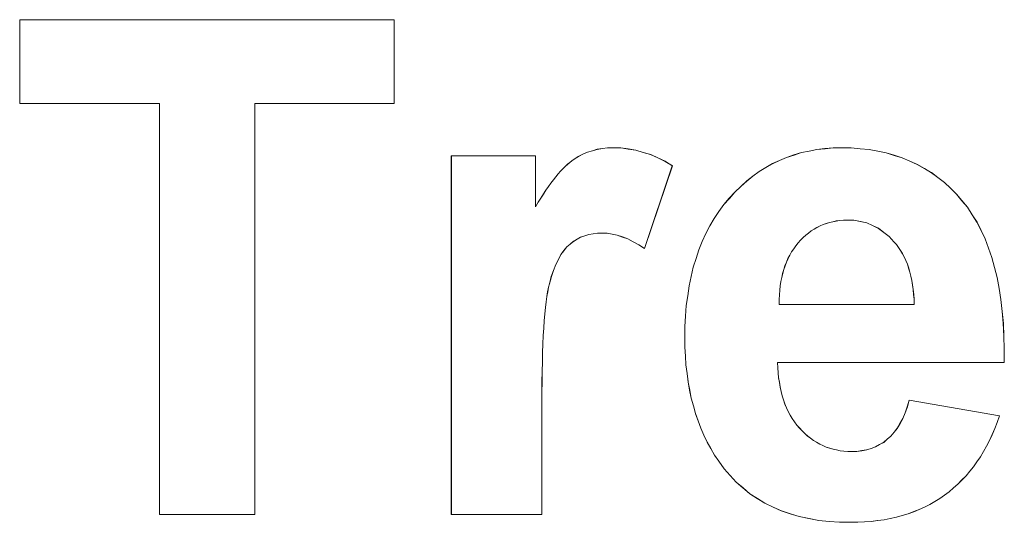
# Model space of a CAD drawing. Extents: x 229 to 926, y 37 to 878.
# Tile 74 of 194: x 314.29 to 319.26, y 814.52 to 817.06. Entities that reach past the tile are written whole.
import ezdxf

# ---------------------------------------------------------------- set-up
doc = ezdxf.new("R2010")
doc.units = 0
doc.layers.get('0').update_dxf_attribs({"lineweight": 13})
doc.layers.add('Beschriftung', color=7, linetype='Continuous', lineweight=25)
doc.layers.add('Beschriftung-A03ENJ5NI0', color=7, linetype='Continuous', lineweight=25)

# ---------------------------------------------------------------- blocks, each defined once
blk = doc.blocks.new('Referenz-A03ENJ5LI0', base_point=(255.7277, 65.704))
at = {"layer": 'Beschriftung', "color": 0, "lineweight": -2}
for p, q in [((314.2873, 816.6385), (314.2873, 817.0615)), ((314.2873, 817.0615), (316.1783, 817.0615)), ((316.1783, 817.0615), (316.1783, 816.6385)), ((314.9932, 816.6385), (314.2873, 816.6385)), ((314.9932, 814.5615), (314.9932, 816.6385)), ((316.1783, 816.6385), (315.4741, 816.6385)), ((315.4741, 816.6385), (315.4741, 814.5615)), ((317.1791, 816.3992), (317.2037, 816.4064)), ((317.2037, 816.4064), (317.2297, 816.41)), ((317.2297, 816.41), (317.2558, 816.4136)), ((317.2558, 816.4136), (317.2833, 816.4136)), ((317.2833, 816.4136), (317.3222, 816.4136)), ((317.3222, 816.4136), (317.3604, 816.408)), ((317.3604, 816.408), (317.3985, 816.4023)), ((318.2736, 816.3977), (318.3126, 816.4057)), ((318.3126, 816.4057), (318.3537, 816.4097)), ((318.3537, 816.4097), (318.3946, 816.4136)), ((318.3946, 816.4136), (318.4375, 816.4136)), ((318.4375, 816.4136), (318.4857, 816.4136)), ((318.4857, 816.4136), (318.5312, 816.4095)), ((318.5312, 816.4095), (318.5768, 816.4053)), ((318.5768, 816.4053), (318.6199, 816.397)), ((316.4668, 814.5615), (316.4668, 816.3736)), ((316.4668, 816.3736), (316.8915, 816.3736)), ((316.8915, 816.3736), (316.8915, 816.1161)), ((317.0758, 816.3489), (317.0865, 816.3561)), ((317.0865, 816.3561), (317.1082, 816.3705)), ((317.1082, 816.3705), (317.1314, 816.3813)), ((317.1314, 816.3813), (317.1545, 816.3921)), ((317.1545, 816.3921), (317.1791, 816.3992)), ((317.3985, 816.4023), (317.4359, 816.391)), ((317.4359, 816.391), (317.4734, 816.3797)), ((317.4734, 816.3797), (317.5101, 816.3627)), ((317.5101, 816.3627), (317.5469, 816.3457)), ((318.1244, 816.3499), (318.1598, 816.3658)), ((318.1598, 816.3658), (318.1971, 816.3778)), ((318.1971, 816.3778), (318.2344, 816.3897)), ((318.2344, 816.3897), (318.2736, 816.3977)), ((318.6199, 816.397), (318.663, 816.3886)), ((318.663, 816.3886), (318.7035, 816.3761)), ((318.7035, 816.3761), (318.744, 816.3635)), ((318.744, 816.3635), (318.7819, 816.3469)), ((317.0185, 816.2954), (317.0304, 816.3084)), ((317.0304, 816.3084), (317.0418, 816.3195)), ((317.0418, 816.3195), (317.0534, 816.3306)), ((317.0534, 816.3306), (317.0646, 816.3397)), ((317.0646, 816.3397), (317.0758, 816.3489)), ((317.5828, 816.3231), (317.4422, 815.9046)), ((317.5469, 816.3457), (317.5828, 816.3231)), ((318.0218, 816.2941), (318.0554, 816.3141)), ((318.0554, 816.3141), (318.0889, 816.334)), ((318.0889, 816.334), (318.1244, 816.3499)), ((318.7819, 816.3469), (318.8199, 816.3303)), ((318.8199, 816.3303), (318.8553, 816.3094)), ((318.8553, 816.3094), (318.8908, 816.2885)), ((316.9823, 816.2523), (316.9945, 816.2673)), ((316.9945, 816.2673), (317.0067, 816.2823)), ((317.0067, 816.2823), (317.0185, 816.2954)), ((317.9583, 816.2463), (317.9901, 816.2702)), ((317.9901, 816.2702), (318.0218, 816.2941)), ((318.8908, 816.2885), (318.9236, 816.2636)), ((318.9236, 816.2636), (318.9566, 816.2385)), ((316.9444, 816.1995), (316.9572, 816.2183)), ((316.9572, 816.2183), (316.9697, 816.2353)), ((316.9697, 816.2353), (316.9823, 816.2523)), ((317.8986, 816.1906), (317.9284, 816.2185)), ((317.9284, 816.2185), (317.9583, 816.2463)), ((318.9566, 816.2385), (318.9869, 816.2094)), ((318.9869, 816.2094), (319.0172, 816.1801)), ((316.905, 816.1389), (316.9182, 816.1598)), ((316.9182, 816.1598), (316.9315, 816.1806)), ((316.9315, 816.1806), (316.9444, 816.1995)), ((317.8426, 816.1269), (317.8706, 816.1588)), ((317.8706, 816.1588), (317.8986, 816.1906)), ((319.0172, 816.1801), (319.0451, 816.1469)), ((316.8915, 816.1161), (316.905, 816.1389)), ((317.818, 816.0919), (317.8426, 816.1269)), ((319.0451, 816.1469), (319.073, 816.1135)), ((319.073, 816.1135), (319.0971, 816.0757)), ((317.7725, 816.0191), (317.7935, 816.057)), ((317.7935, 816.057), (317.818, 816.0919)), ((319.0971, 816.0757), (319.1212, 816.0379)), ((317.7515, 815.9812), (317.7725, 816.0191)), ((318.3134, 816.012), (318.2988, 816.0031)), ((318.3288, 816.0191), (318.3134, 816.012)), ((318.3442, 816.0263), (318.3288, 816.0191)), ((318.3604, 816.0316), (318.3442, 816.0263)), ((318.3767, 816.0371), (318.3604, 816.0316)), ((318.3936, 816.0406), (318.3767, 816.0371)), ((318.4107, 816.0442), (318.3936, 816.0406)), ((318.4285, 816.046), (318.4107, 816.0442)), ((318.4464, 816.0478), (318.4285, 816.046)), ((318.465, 816.0478), (318.4464, 816.0478)), ((318.5, 816.0478), (318.465, 816.0478)), ((318.5322, 816.041), (318.5, 816.0478)), ((318.5645, 816.0343), (318.5322, 816.041)), ((318.5941, 816.0207), (318.5645, 816.0343)), ((318.6237, 816.0072), (318.5941, 816.0207)), ((318.6507, 815.9868), (318.6237, 816.0072)), ((319.1212, 816.0379), (319.1419, 815.9957)), ((317.12, 815.9622), (317.1016, 815.9518)), ((317.1403, 815.9691), (317.12, 815.9622)), ((317.1605, 815.976), (317.1403, 815.9691)), ((317.1825, 815.9795), (317.1605, 815.976)), ((317.2047, 815.983), (317.1825, 815.9795)), ((317.2285, 815.983), (317.2047, 815.983)), ((317.2533, 815.983), (317.2285, 815.983)), ((317.2789, 815.9781), (317.2533, 815.983)), ((317.3046, 815.9731), (317.2789, 815.9781)), ((317.3313, 815.9633), (317.3046, 815.9731)), ((317.3581, 815.9536), (317.3313, 815.9633)), ((317.7339, 815.9401), (317.7515, 815.9812)), ((318.2437, 815.9602), (318.2306, 815.9477)), ((318.2566, 815.9728), (318.2437, 815.9602)), ((318.2704, 815.9834), (318.2566, 815.9728)), ((318.2841, 815.9942), (318.2704, 815.9834)), ((318.2988, 816.0031), (318.2841, 815.9942)), ((318.6776, 815.9665), (318.6507, 815.9868)), ((318.7019, 815.9394), (318.6776, 815.9665)), ((319.1419, 815.9957), (319.1624, 815.9535)), ((317.05, 815.9137), (317.0352, 815.8943)), ((317.0666, 815.9276), (317.05, 815.9137)), ((317.0832, 815.9414), (317.0666, 815.9276)), ((317.1016, 815.9518), (317.0832, 815.9414)), ((317.3858, 815.9389), (317.3581, 815.9536)), ((317.4135, 815.9241), (317.3858, 815.9389)), ((317.4422, 815.9046), (317.4135, 815.9241)), ((317.7165, 815.8991), (317.7339, 815.9401)), ((318.2063, 815.9192), (318.1957, 815.9036)), ((318.2184, 815.9334), (318.2063, 815.9192)), ((318.2306, 815.9477), (318.2184, 815.9334)), ((318.7141, 815.9259), (318.7019, 815.9394)), ((318.7249, 815.9108), (318.7141, 815.9259)), ((318.7356, 815.8957), (318.7249, 815.9108)), ((319.1624, 815.9535), (319.1793, 815.9068)), ((319.1793, 815.9068), (319.1963, 815.8601)), ((317.0203, 815.8748), (317.0073, 815.8499)), ((317.0352, 815.8943), (317.0203, 815.8748)), ((317.7025, 815.8551), (317.7165, 815.8991)), ((318.176, 815.8712), (318.1669, 815.8543)), ((318.185, 815.888), (318.176, 815.8712)), ((318.1957, 815.9036), (318.185, 815.888)), ((318.7448, 815.879), (318.7356, 815.8957)), ((318.7542, 815.8623), (318.7448, 815.879)), ((318.762, 815.8441), (318.7542, 815.8623)), ((319.1963, 815.8601), (319.2096, 815.8091)), ((316.9942, 815.8248), (316.983, 815.7942)), ((317.0073, 815.8499), (316.9942, 815.8248)), ((317.6779, 815.7639), (317.6884, 815.8111)), ((317.6884, 815.8111), (317.7025, 815.8551)), ((318.1518, 815.8181), (318.1458, 815.7986)), ((318.1594, 815.8361), (318.1518, 815.8181)), ((318.1669, 815.8543), (318.1594, 815.8361)), ((318.7698, 815.8259), (318.762, 815.8441)), ((318.7762, 815.8061), (318.7698, 815.8259)), ((319.2096, 815.8091), (319.2229, 815.758)), ((316.9717, 815.7635), (316.9622, 815.7273)), ((316.983, 815.7942), (316.9717, 815.7635)), ((317.6674, 815.7169), (317.6779, 815.7639)), ((318.1355, 815.7586), (318.131, 815.7379)), ((318.1399, 815.7791), (318.1355, 815.7586)), ((318.1458, 815.7986), (318.1399, 815.7791)), ((318.7826, 815.7863), (318.7762, 815.8061)), ((318.7876, 815.7649), (318.7826, 815.7863)), ((318.7924, 815.7436), (318.7876, 815.7649)), ((319.2229, 815.758), (319.2326, 815.7024)), ((316.9574, 815.7091), (316.9533, 815.6862)), ((316.9622, 815.7273), (316.9574, 815.7091)), ((317.6604, 815.6667), (317.6674, 815.7169)), ((318.1281, 815.7158), (318.1253, 815.6939)), ((318.131, 815.7379), (318.1281, 815.7158)), ((318.796, 815.7207), (318.7924, 815.7436)), ((318.7995, 815.6978), (318.796, 815.7207)), ((316.9491, 815.663), (316.9455, 815.6351)), ((316.9533, 815.6862), (316.9491, 815.663)), ((317.6533, 815.6165), (317.6604, 815.6667)), ((318.1238, 815.6706), (318.1225, 815.6474)), ((318.1253, 815.6939), (318.1238, 815.6706)), ((318.8015, 815.6734), (318.7995, 815.6978)), ((318.8035, 815.6488), (318.8015, 815.6734)), ((319.2326, 815.7024), (319.2422, 815.6469)), ((316.9455, 815.6351), (316.9419, 815.607)), ((317.6499, 815.5633), (317.6533, 815.6165)), ((318.1225, 815.6474), (318.1228, 815.6228)), ((318.1228, 815.6228), (318.8042, 815.6228)), ((318.8042, 815.6228), (318.8035, 815.6488)), ((319.2422, 815.6469), (319.2483, 815.5869)), ((316.939, 815.5741), (316.936, 815.5411)), ((316.9419, 815.607), (316.939, 815.5741)), ((317.6464, 815.5101), (317.6499, 815.5633)), ((319.2483, 815.5869), (319.2543, 815.527)), ((316.936, 815.5411), (316.9337, 815.5032)), ((317.6464, 815.4539), (317.6464, 815.5101)), ((319.2543, 815.527), (319.2567, 815.4626)), ((316.9313, 815.4653), (316.9295, 815.4224)), ((316.9337, 815.5032), (316.9313, 815.4653)), ((319.2567, 815.4626), (319.2591, 815.3982)), ((316.9295, 815.4224), (316.9277, 815.3795)), ((317.6464, 815.4068), (317.6464, 815.4539)), ((316.9277, 815.3795), (316.9265, 815.3317)), ((317.6491, 815.3617), (317.6464, 815.4068)), ((317.6518, 815.3167), (317.6491, 815.3617)), ((319.2591, 815.3982), (319.2578, 815.3294)), ((316.9265, 815.3317), (316.9253, 815.2838)), ((317.6571, 815.2736), (317.6518, 815.3167)), ((319.2578, 815.3294), (318.1146, 815.3294)), ((318.1146, 815.3294), (318.1152, 815.3028)), ((316.9253, 815.2838), (316.9247, 815.231)), ((317.6624, 815.2306), (317.6571, 815.2736)), ((318.1152, 815.3028), (318.1173, 815.2776)), ((318.1173, 815.2776), (318.1196, 815.2525)), ((316.9247, 815.231), (316.9241, 815.1783)), ((317.6704, 815.1896), (317.6624, 815.2306)), ((318.1196, 815.2525), (318.1233, 815.2288)), ((318.1233, 815.2288), (318.1271, 815.2052)), ((316.9241, 815.1783), (316.9241, 815.1206)), ((317.6784, 815.1485), (317.6704, 815.1896)), ((318.1271, 815.2052), (318.1325, 815.183)), ((318.1325, 815.183), (318.1378, 815.1608)), ((316.9241, 815.1206), (316.9241, 814.5615)), ((317.689, 815.1096), (317.6784, 815.1485)), ((318.1378, 815.1608), (318.1446, 815.1401)), ((318.1446, 815.1401), (318.1516, 815.1194)), ((318.1516, 815.1194), (318.16, 815.1001)), ((318.7694, 815.1048), (318.7788, 815.1389)), ((318.7788, 815.1389), (319.2343, 815.0589)), ((317.6997, 815.0706), (317.689, 815.1096)), ((317.713, 815.0336), (317.6997, 815.0706)), ((318.16, 815.1001), (318.1685, 815.081)), ((318.1685, 815.081), (318.1785, 815.0632)), ((318.1785, 815.0632), (318.1886, 815.0454)), ((318.7464, 815.046), (318.7579, 815.0753)), ((318.7579, 815.0753), (318.7694, 815.1048)), ((317.7264, 814.9967), (317.713, 815.0336)), ((318.1886, 815.0454), (318.2002, 815.0292)), ((318.2002, 815.0292), (318.2119, 815.0128)), ((318.2119, 815.0128), (318.225, 814.9981)), ((318.7187, 814.9965), (318.7325, 815.0212)), ((318.7325, 815.0212), (318.7464, 815.046)), ((319.2233, 815.026), (319.2108, 814.9951)), ((319.2343, 815.0589), (319.2233, 815.026)), ((317.7423, 814.9617), (317.7264, 814.9967)), ((318.225, 814.9981), (318.2382, 814.9832)), ((318.2382, 814.9832), (318.2523, 814.9704)), ((318.2523, 814.9704), (318.2662, 814.9574)), ((318.6867, 814.9564), (318.7027, 814.9764)), ((318.7027, 814.9764), (318.7187, 814.9965)), ((319.1981, 814.9643), (319.184, 814.9353)), ((319.2108, 814.9951), (319.1981, 814.9643)), ((317.7583, 814.9268), (317.7423, 814.9617)), ((317.777, 814.8938), (317.7583, 814.9268)), ((318.2662, 814.9574), (318.281, 814.9463)), ((318.281, 814.9463), (318.2959, 814.9352)), ((318.2959, 814.9352), (318.3115, 814.926)), ((318.3115, 814.926), (318.3271, 814.9167)), ((318.3271, 814.9167), (318.3436, 814.9093)), ((318.6093, 814.9027), (318.6297, 814.9143)), ((318.6297, 814.9143), (318.6501, 814.9257)), ((318.6501, 814.9257), (318.6684, 814.9411)), ((318.6684, 814.9411), (318.6867, 814.9564)), ((319.184, 814.9353), (319.1699, 814.9064)), ((317.7957, 814.8609), (317.777, 814.8938)), ((318.3436, 814.9093), (318.36, 814.9019)), ((318.36, 814.9019), (318.3772, 814.8963)), ((318.3772, 814.8963), (318.3946, 814.8908)), ((318.3946, 814.8908), (318.4126, 814.887)), ((318.4126, 814.887), (318.4307, 814.8834)), ((318.4307, 814.8834), (318.4495, 814.8816)), ((318.4495, 814.8816), (318.4685, 814.8797)), ((318.4685, 814.8797), (318.4881, 814.8797)), ((318.4881, 814.8797), (318.5149, 814.8797)), ((318.5149, 814.8797), (318.5396, 814.8835)), ((318.5396, 814.8835), (318.5642, 814.8874)), ((318.5642, 814.8874), (318.5868, 814.895)), ((318.5868, 814.895), (318.6093, 814.9027)), ((319.1542, 814.8794), (319.1385, 814.8524)), ((319.1699, 814.9064), (319.1542, 814.8794)), ((317.817, 814.83), (317.7957, 814.8609)), ((317.8441, 814.7914), (317.817, 814.83)), ((319.1212, 814.8275), (319.1038, 814.8024)), ((319.1385, 814.8524), (319.1212, 814.8275)), ((317.8747, 814.7577), (317.8441, 814.7914)), ((319.0849, 814.7794), (319.066, 814.7564)), ((319.1038, 814.8024), (319.0849, 814.7794)), ((317.9054, 814.7239), (317.8747, 814.7577)), ((317.9397, 814.695), (317.9054, 814.7239)), ((319.025, 814.7142), (319.003, 814.6952)), ((319.0455, 814.7353), (319.025, 814.7142)), ((319.066, 814.7564), (319.0455, 814.7353)), ((317.9741, 814.6661), (317.9397, 814.695)), ((318.0121, 814.642), (317.9741, 814.6661)), ((318.9809, 814.6759), (318.9572, 814.6588)), ((319.003, 814.6952), (318.9809, 814.6759)), ((318.0501, 814.6179), (318.0121, 814.642)), ((318.0917, 814.5986), (318.0501, 814.6179)), ((318.9083, 814.6267), (318.8832, 814.6115)), ((318.9335, 814.6417), (318.9083, 814.6267)), ((318.9572, 814.6588), (318.9335, 814.6417)), ((318.1333, 814.5793), (318.0917, 814.5986)), ((318.1787, 814.5648), (318.1333, 814.5793)), ((318.224, 814.5504), (318.1787, 814.5648)), ((318.7737, 814.5644), (318.744, 814.5557)), ((318.8018, 814.5752), (318.7737, 814.5644)), ((318.8299, 814.5859), (318.8018, 814.5752)), ((318.8566, 814.5987), (318.8299, 814.5859)), ((318.8832, 814.6115), (318.8566, 814.5987)), ((315.4741, 814.5615), (314.9932, 814.5615)), ((316.9241, 814.5615), (316.4668, 814.5615)), ((318.273, 814.5407), (318.224, 814.5504)), ((318.3219, 814.5311), (318.273, 814.5407)), ((318.3745, 814.5263), (318.3219, 814.5311)), ((318.4271, 814.5215), (318.3745, 814.5263)), ((318.4835, 814.5215), (318.4271, 814.5215)), ((318.519, 814.5215), (318.4835, 814.5215)), ((318.553, 814.5236), (318.519, 814.5215)), ((318.5871, 814.5258), (318.553, 814.5236)), ((318.6197, 814.53), (318.5871, 814.5258)), ((318.6523, 814.5344), (318.6197, 814.53)), ((318.6834, 814.5407), (318.6523, 814.5344)), ((318.7145, 814.5473), (318.6834, 814.5407)), ((318.744, 814.5557), (318.7145, 814.5473))]:
    blk.add_line(p, q, dxfattribs=at)
blk = doc.blocks.new('Referenz-A03ENJ62I0', base_point=(255.7277, 65.7055))
at = {"layer": 'Beschriftung-A03ENJ5NI0', "color": 0, "lineweight": -2}
for p, q in [((314.2874, 816.6383), (314.2874, 817.0613)), ((314.2874, 817.0613), (316.1785, 817.0613)), ((316.1785, 817.0613), (316.1785, 816.6383)), ((314.9934, 816.6383), (314.2874, 816.6383)), ((314.9934, 814.5613), (314.9934, 816.6383)), ((316.1785, 816.6383), (315.4743, 816.6383)), ((315.4743, 816.6383), (315.4743, 814.5613)), ((317.1793, 816.399), (317.2038, 816.4062)), ((317.2038, 816.4062), (317.2298, 816.4098)), ((317.2298, 816.4098), (317.256, 816.4134)), ((317.256, 816.4134), (317.2835, 816.4134)), ((317.2835, 816.4134), (317.3223, 816.4134)), ((317.3223, 816.4134), (317.3605, 816.4078)), ((317.3605, 816.4078), (317.3986, 816.4021)), ((318.2737, 816.3975), (318.3128, 816.4055)), ((318.3128, 816.4055), (318.3539, 816.4095)), ((318.3539, 816.4095), (318.3948, 816.4134)), ((318.3948, 816.4134), (318.4377, 816.4134)), ((318.4377, 816.4134), (318.4858, 816.4134)), ((318.4858, 816.4134), (318.5314, 816.4093)), ((318.5314, 816.4093), (318.577, 816.4051)), ((318.577, 816.4051), (318.62, 816.3968)), ((316.467, 814.5613), (316.467, 816.3734)), ((316.467, 816.3734), (316.8917, 816.3734)), ((316.8917, 816.3734), (316.8917, 816.1159)), ((317.0759, 816.3487), (317.0867, 816.3559)), ((317.0867, 816.3559), (317.1083, 816.3703)), ((317.1083, 816.3703), (317.1315, 816.3811)), ((317.1315, 816.3811), (317.1547, 816.3919)), ((317.1547, 816.3919), (317.1793, 816.399)), ((317.3986, 816.4021), (317.4361, 816.3908)), ((317.4361, 816.3908), (317.4736, 816.3795)), ((317.4736, 816.3795), (317.5102, 816.3625)), ((317.5102, 816.3625), (317.547, 816.3455)), ((318.1245, 816.3497), (318.16, 816.3656)), ((318.16, 816.3656), (318.1973, 816.3776)), ((318.1973, 816.3776), (318.2345, 816.3895)), ((318.2345, 816.3895), (318.2737, 816.3975)), ((318.62, 816.3968), (318.6631, 816.3884)), ((318.6631, 816.3884), (318.7036, 816.3759)), ((318.7036, 816.3759), (318.7441, 816.3634)), ((318.7441, 816.3634), (318.782, 816.3467)), ((317.0187, 816.2952), (317.0306, 816.3082)), ((317.0306, 816.3082), (317.042, 816.3193)), ((317.042, 816.3193), (317.0536, 816.3304)), ((317.0536, 816.3304), (317.0647, 816.3396)), ((317.0647, 816.3396), (317.0759, 816.3487)), ((317.583, 816.3229), (317.4424, 815.9044)), ((317.547, 816.3455), (317.583, 816.3229)), ((318.0219, 816.2939), (318.0555, 816.3139)), ((318.0555, 816.3139), (318.0891, 816.3338)), ((318.0891, 816.3338), (318.1245, 816.3497)), ((318.782, 816.3467), (318.8201, 816.3301)), ((318.8201, 816.3301), (318.8555, 816.3092)), ((318.8555, 816.3092), (318.8909, 816.2883)), ((316.9824, 816.2521), (316.9947, 816.2671)), ((316.9947, 816.2671), (317.0068, 816.2821)), ((317.0068, 816.2821), (317.0187, 816.2952)), ((317.9585, 816.2461), (317.9902, 816.27)), ((317.9902, 816.27), (318.0219, 816.2939)), ((318.8909, 816.2883), (318.9238, 816.2634)), ((318.9238, 816.2634), (318.9567, 816.2383)), ((316.9445, 816.1994), (316.9574, 816.2182)), ((316.9574, 816.2182), (316.9699, 816.2351)), ((316.9699, 816.2351), (316.9824, 816.2521)), ((317.8987, 816.1904), (317.9286, 816.2183)), ((317.9286, 816.2183), (317.9585, 816.2461)), ((318.9567, 816.2383), (318.987, 816.2092)), ((318.987, 816.2092), (319.0174, 816.1799)), ((316.9051, 816.1387), (316.9184, 816.1596)), ((316.9184, 816.1596), (316.9316, 816.1804)), ((316.9316, 816.1804), (316.9445, 816.1994)), ((317.8427, 816.1267), (317.8708, 816.1586)), ((317.8708, 816.1586), (317.8987, 816.1904)), ((319.0174, 816.1799), (319.0452, 816.1467)), ((316.8917, 816.1159), (316.9051, 816.1387)), ((317.8182, 816.0917), (317.8427, 816.1267)), ((319.0452, 816.1467), (319.0731, 816.1133)), ((319.0731, 816.1133), (319.0972, 816.0755)), ((317.7726, 816.0189), (317.7937, 816.0568)), ((317.7937, 816.0568), (317.8182, 816.0917)), ((319.0972, 816.0755), (319.1214, 816.0377)), ((317.7516, 815.981), (317.7726, 816.0189)), ((318.3135, 816.0119), (318.2989, 816.0029)), ((318.329, 816.0189), (318.3135, 816.0119)), ((318.3443, 816.0261), (318.329, 816.0189)), ((318.3606, 816.0314), (318.3443, 816.0261)), ((318.3768, 816.0369), (318.3606, 816.0314)), ((318.3938, 816.0404), (318.3768, 816.0369)), ((318.4109, 816.044), (318.3938, 816.0404)), ((318.4287, 816.0458), (318.4109, 816.044)), ((318.4466, 816.0476), (318.4287, 816.0458)), ((318.4652, 816.0476), (318.4466, 816.0476)), ((318.5001, 816.0476), (318.4652, 816.0476)), ((318.5323, 816.0408), (318.5001, 816.0476)), ((318.5646, 816.0341), (318.5323, 816.0408)), ((318.5943, 816.0205), (318.5646, 816.0341)), ((318.6238, 816.007), (318.5943, 816.0205)), ((318.6509, 815.9866), (318.6238, 816.007)), ((319.1214, 816.0377), (319.142, 815.9955)), ((317.1202, 815.962), (317.1018, 815.9516)), ((317.1404, 815.9689), (317.1202, 815.962)), ((317.1606, 815.9758), (317.1404, 815.9689)), ((317.1827, 815.9793), (317.1606, 815.9758)), ((317.2048, 815.9828), (317.1827, 815.9793)), ((317.2287, 815.9828), (317.2048, 815.9828)), ((317.2534, 815.9828), (317.2287, 815.9828)), ((317.279, 815.9779), (317.2534, 815.9828)), ((317.3047, 815.9729), (317.279, 815.9779)), ((317.3315, 815.9631), (317.3047, 815.9729)), ((317.3582, 815.9534), (317.3315, 815.9631)), ((317.7341, 815.94), (317.7516, 815.981)), ((318.2438, 815.96), (318.2308, 815.9475)), ((318.2568, 815.9726), (318.2438, 815.96)), ((318.2706, 815.9832), (318.2568, 815.9726)), ((318.2843, 815.994), (318.2706, 815.9832)), ((318.2989, 816.0029), (318.2843, 815.994)), ((318.6778, 815.9663), (318.6509, 815.9866)), ((318.7021, 815.9392), (318.6778, 815.9663)), ((319.142, 815.9955), (319.1625, 815.9533)), ((317.0502, 815.9135), (317.0353, 815.8941)), ((317.0668, 815.9274), (317.0502, 815.9135)), ((317.0834, 815.9412), (317.0668, 815.9274)), ((317.1018, 815.9516), (317.0834, 815.9412)), ((317.3859, 815.9387), (317.3582, 815.9534)), ((317.4136, 815.9239), (317.3859, 815.9387)), ((317.4424, 815.9044), (317.4136, 815.9239)), ((317.7166, 815.8989), (317.7341, 815.94)), ((318.2064, 815.919), (318.1958, 815.9034)), ((318.2186, 815.9332), (318.2064, 815.919)), ((318.2308, 815.9475), (318.2186, 815.9332)), ((318.7143, 815.9257), (318.7021, 815.9392)), ((318.725, 815.9106), (318.7143, 815.9257)), ((318.7358, 815.8955), (318.725, 815.9106)), ((319.1625, 815.9533), (319.1795, 815.9066)), ((317.0205, 815.8746), (317.0074, 815.8497)), ((317.0353, 815.8941), (317.0205, 815.8746)), ((317.7026, 815.8549), (317.7166, 815.8989)), ((318.1761, 815.871), (318.167, 815.8541)), ((318.1852, 815.8878), (318.1761, 815.871)), ((318.1958, 815.9034), (318.1852, 815.8878)), ((318.745, 815.8788), (318.7358, 815.8955)), ((318.7543, 815.8621), (318.745, 815.8788)), ((318.7621, 815.8439), (318.7543, 815.8621)), ((319.1795, 815.9066), (319.1965, 815.8599)), ((319.1965, 815.8599), (319.2097, 815.8089)), ((316.9944, 815.8246), (316.9831, 815.794)), ((317.0074, 815.8497), (316.9944, 815.8246)), ((317.678, 815.7637), (317.6886, 815.8109)), ((317.6886, 815.8109), (317.7026, 815.8549)), ((318.152, 815.8179), (318.146, 815.7984)), ((318.1595, 815.836), (318.152, 815.8179)), ((318.167, 815.8541), (318.1595, 815.836)), ((318.7699, 815.8257), (318.7621, 815.8439)), ((318.7764, 815.8059), (318.7699, 815.8257)), ((319.2097, 815.8089), (319.223, 815.7578)), ((316.9719, 815.7633), (316.9623, 815.7271)), ((316.9831, 815.794), (316.9719, 815.7633)), ((317.6675, 815.7167), (317.678, 815.7637)), ((318.1356, 815.7584), (318.1312, 815.7377)), ((318.1401, 815.7789), (318.1356, 815.7584)), ((318.146, 815.7984), (318.1401, 815.7789)), ((318.7828, 815.7861), (318.7764, 815.8059)), ((318.7877, 815.7647), (318.7828, 815.7861)), ((318.7926, 815.7434), (318.7877, 815.7647)), ((319.223, 815.7578), (319.2327, 815.7022)), ((316.9575, 815.7089), (316.9535, 815.686)), ((316.9623, 815.7271), (316.9575, 815.7089)), ((317.6605, 815.6665), (317.6675, 815.7167)), ((318.1282, 815.7157), (318.1254, 815.6937)), ((318.1312, 815.7377), (318.1282, 815.7157)), ((318.7961, 815.7205), (318.7926, 815.7434)), ((318.7996, 815.6976), (318.7961, 815.7205)), ((316.9493, 815.6629), (316.9456, 815.6349)), ((316.9535, 815.686), (316.9493, 815.6629)), ((317.6535, 815.6163), (317.6605, 815.6665)), ((318.124, 815.6704), (318.1227, 815.6472)), ((318.1254, 815.6937), (318.124, 815.6704)), ((318.8017, 815.6732), (318.7996, 815.6976)), ((318.8037, 815.6486), (318.8017, 815.6732)), ((319.2327, 815.7022), (319.2424, 815.6467)), ((316.9456, 815.6349), (316.9421, 815.6068)), ((317.6501, 815.5631), (317.6535, 815.6163)), ((318.1227, 815.6472), (318.1229, 815.6226)), ((318.1229, 815.6226), (318.8043, 815.6226)), ((318.8043, 815.6226), (318.8037, 815.6486)), ((319.2424, 815.6467), (319.2484, 815.5867)), ((316.9391, 815.5739), (316.9361, 815.5409)), ((316.9421, 815.6068), (316.9391, 815.5739)), ((317.6466, 815.5099), (317.6501, 815.5631)), ((319.2484, 815.5867), (319.2544, 815.5268)), ((316.9361, 815.5409), (316.9338, 815.503)), ((317.6466, 815.4537), (317.6466, 815.5099)), ((319.2544, 815.5268), (319.2568, 815.4624)), ((316.9314, 815.4651), (316.9297, 815.4222)), ((316.9338, 815.503), (316.9314, 815.4651)), ((319.2568, 815.4624), (319.2593, 815.398)), ((316.9297, 815.4222), (316.9278, 815.3793)), ((317.6466, 815.4066), (317.6466, 815.4537)), ((316.9278, 815.3793), (316.9266, 815.3315)), ((317.6492, 815.3615), (317.6466, 815.4066)), ((317.6519, 815.3165), (317.6492, 815.3615)), ((319.2593, 815.398), (319.258, 815.3292)), ((316.9266, 815.3315), (316.9255, 815.2836)), ((317.6572, 815.2734), (317.6519, 815.3165)), ((319.258, 815.3292), (318.1147, 815.3292)), ((318.1147, 815.3292), (318.1153, 815.3026)), ((316.9255, 815.2836), (316.9249, 815.2309)), ((317.6626, 815.2304), (317.6572, 815.2734)), ((318.1153, 815.3026), (318.1175, 815.2774)), ((318.1175, 815.2774), (318.1197, 815.2523)), ((316.9249, 815.2309), (316.9242, 815.1781)), ((317.6706, 815.1894), (317.6626, 815.2304)), ((318.1197, 815.2523), (318.1235, 815.2287)), ((318.1235, 815.2287), (318.1272, 815.205)), ((316.9242, 815.1781), (316.9242, 815.1204)), ((317.6786, 815.1483), (317.6706, 815.1894)), ((318.1272, 815.205), (318.1326, 815.1828)), ((318.1326, 815.1828), (318.1379, 815.1606)), ((316.9242, 815.1204), (316.9242, 814.5613)), ((317.6892, 815.1094), (317.6786, 815.1483)), ((318.1379, 815.1606), (318.1448, 815.1399)), ((318.1448, 815.1399), (318.1517, 815.1192)), ((318.1517, 815.1192), (318.1601, 815.0999)), ((318.7696, 815.1046), (318.7789, 815.1387)), ((318.7789, 815.1387), (319.2345, 815.0587)), ((317.6999, 815.0704), (317.6892, 815.1094)), ((317.7132, 815.0334), (317.6999, 815.0704)), ((318.1601, 815.0999), (318.1686, 815.0808)), ((318.1686, 815.0808), (318.1787, 815.063)), ((318.1787, 815.063), (318.1887, 815.0452)), ((318.7465, 815.0458), (318.758, 815.0751)), ((318.758, 815.0751), (318.7696, 815.1046)), ((317.7266, 814.9965), (317.7132, 815.0334)), ((318.1887, 815.0452), (318.2004, 815.029)), ((318.2004, 815.029), (318.212, 815.0127)), ((318.212, 815.0127), (318.2251, 814.9979)), ((318.7189, 814.9963), (318.7327, 815.021)), ((318.7327, 815.021), (318.7465, 815.0458)), ((319.2234, 815.0258), (319.2109, 814.9949)), ((319.2345, 815.0587), (319.2234, 815.0258)), ((317.7425, 814.9615), (317.7266, 814.9965)), ((318.2251, 814.9979), (318.2384, 814.983)), ((318.2384, 814.983), (318.2524, 814.9702)), ((318.2524, 814.9702), (318.2663, 814.9572)), ((318.6868, 814.9563), (318.7028, 814.9762)), ((318.7028, 814.9762), (318.7189, 814.9963)), ((319.1983, 814.9641), (319.1842, 814.9351)), ((319.2109, 814.9949), (319.1983, 814.9641)), ((317.7585, 814.9266), (317.7425, 814.9615)), ((317.7771, 814.8936), (317.7585, 814.9266)), ((318.2663, 814.9572), (318.2812, 814.9461)), ((318.2812, 814.9461), (318.296, 814.935)), ((318.296, 814.935), (318.3116, 814.9258)), ((318.3116, 814.9258), (318.3273, 814.9165)), ((318.3273, 814.9165), (318.3437, 814.9091)), ((318.6095, 814.9025), (318.6298, 814.9141)), ((318.6298, 814.9141), (318.6503, 814.9255)), ((318.6503, 814.9255), (318.6685, 814.9409)), ((318.6685, 814.9409), (318.6868, 814.9563)), ((319.1842, 814.9351), (319.1701, 814.9062)), ((317.7959, 814.8607), (317.7771, 814.8936)), ((318.3437, 814.9091), (318.3602, 814.9017)), ((318.3602, 814.9017), (318.3774, 814.8961)), ((318.3774, 814.8961), (318.3947, 814.8906)), ((318.3947, 814.8906), (318.4127, 814.8869)), ((318.4127, 814.8869), (318.4308, 814.8833)), ((318.4308, 814.8833), (318.4497, 814.8814)), ((318.4497, 814.8814), (318.4686, 814.8795)), ((318.4686, 814.8795), (318.4882, 814.8795)), ((318.4882, 814.8795), (318.5151, 814.8795)), ((318.5151, 814.8795), (318.5397, 814.8833)), ((318.5397, 814.8833), (318.5643, 814.8872)), ((318.5643, 814.8872), (318.5869, 814.8949)), ((318.5869, 814.8949), (318.6095, 814.9025)), ((319.1543, 814.8792), (319.1387, 814.8523)), ((319.1701, 814.9062), (319.1543, 814.8792)), ((317.8172, 814.8299), (317.7959, 814.8607)), ((317.8442, 814.7912), (317.8172, 814.8299)), ((319.1213, 814.8273), (319.104, 814.8022)), ((319.1387, 814.8523), (319.1213, 814.8273)), ((317.8749, 814.7575), (317.8442, 814.7912)), ((319.0851, 814.7793), (319.0661, 814.7562)), ((319.104, 814.8022), (319.0851, 814.7793)), ((317.9056, 814.7237), (317.8749, 814.7575)), ((317.9399, 814.6948), (317.9056, 814.7237)), ((319.0252, 814.714), (319.0031, 814.695)), ((319.0456, 814.7351), (319.0252, 814.714)), ((319.0661, 814.7562), (319.0456, 814.7351)), ((317.9742, 814.6659), (317.9399, 814.6948)), ((318.0123, 814.6418), (317.9742, 814.6659)), ((318.981, 814.6757), (318.9574, 814.6586)), ((319.0031, 814.695), (318.981, 814.6757)), ((318.0503, 814.6177), (318.0123, 814.6418)), ((318.0918, 814.5984), (318.0503, 814.6177)), ((318.9085, 814.6265), (318.8833, 814.6113)), ((318.9336, 814.6415), (318.9085, 814.6265)), ((318.9574, 814.6586), (318.9336, 814.6415)), ((318.1335, 814.5791), (318.0918, 814.5984)), ((318.1789, 814.5647), (318.1335, 814.5791)), ((318.2242, 814.5502), (318.1789, 814.5647)), ((318.8019, 814.575), (318.7739, 814.5642)), ((318.8301, 814.5857), (318.8019, 814.575)), ((318.8567, 814.5985), (318.8301, 814.5857)), ((318.8833, 814.6113), (318.8567, 814.5985)), ((315.4743, 814.5613), (314.9934, 814.5613)), ((316.9242, 814.5613), (316.467, 814.5613)), ((318.2731, 814.5405), (318.2242, 814.5502)), ((318.3221, 814.5309), (318.2731, 814.5405)), ((318.3747, 814.5261), (318.3221, 814.5309)), ((318.4273, 814.5213), (318.3747, 814.5261)), ((318.4836, 814.5213), (318.4273, 814.5213)), ((318.5192, 814.5213), (318.4836, 814.5213)), ((318.5531, 814.5235), (318.5192, 814.5213)), ((318.5873, 814.5256), (318.5531, 814.5235)), ((318.6199, 814.5298), (318.5873, 814.5256)), ((318.6525, 814.5342), (318.6199, 814.5298)), ((318.6835, 814.5405), (318.6525, 814.5342)), ((318.7146, 814.5471), (318.6835, 814.5405)), ((318.7442, 814.5556), (318.7146, 814.5471)), ((318.7739, 814.5642), (318.7442, 814.5556))]:
    blk.add_line(p, q, dxfattribs=at)

msp = doc.modelspace()

# ---------------------------------------------------------------- block references
at = {"color": 251, "lineweight": 13, "ltscale": 0.13, "true_color": 0x606060}
for name, p in [('Referenz-A03ENJ5LI0', (255.7277, 65.704)), ('Referenz-A03ENJ62I0', (255.7277, 65.7055))]:
    msp.add_blockref(name, p, dxfattribs=at)

doc.saveas('drawing.dxf')
